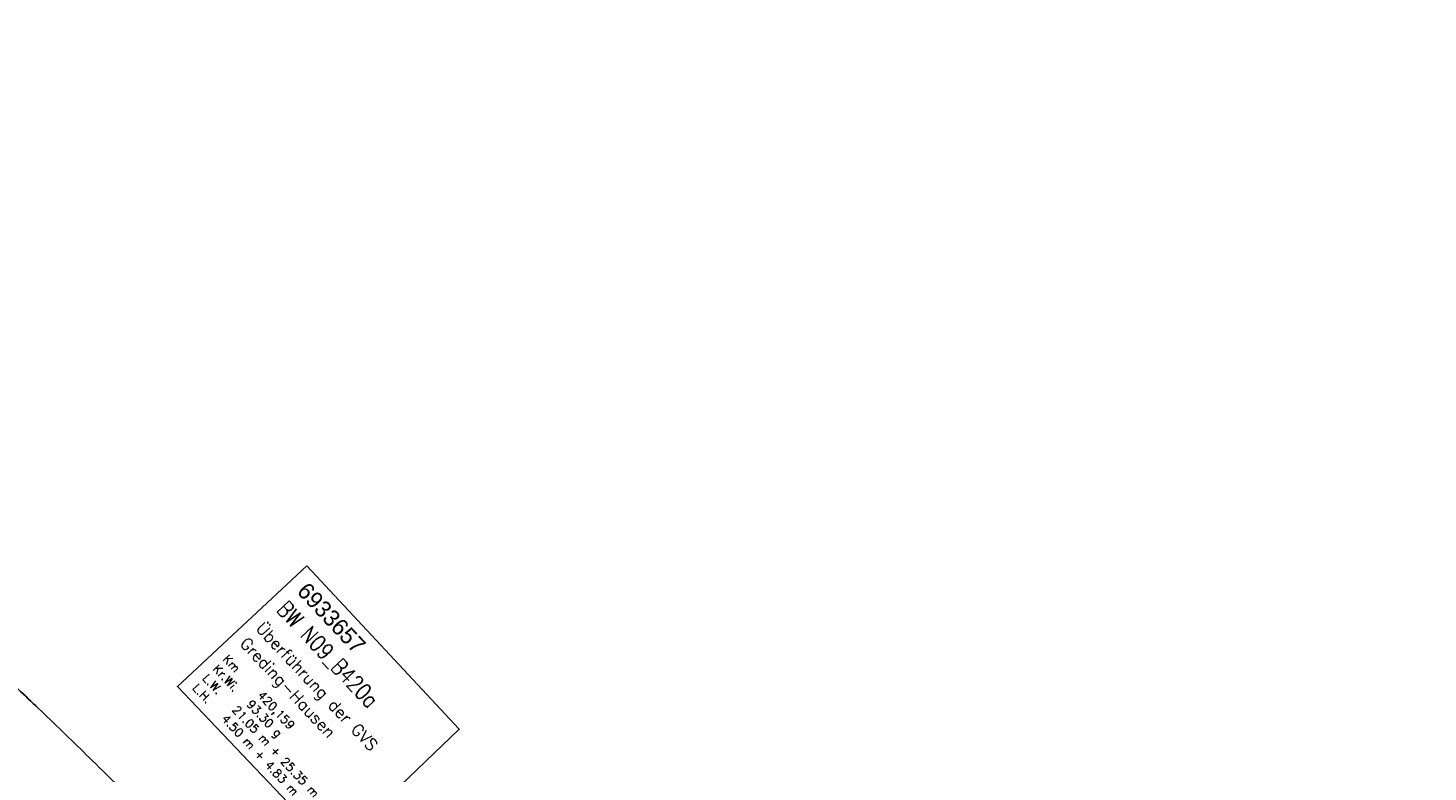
# Model space of a CAD drawing. Extents: x 450316 to 454644, y 428795 to 436505.
# Tile 256 of 256: x 450495 to 450791, y 436347 to 436505. Entities that reach past the tile are written whole.
import ezdxf

# ---------------------------------------------------------------- set-up
doc = ezdxf.new("R2010")
doc.units = 0
doc.header["$LTSCALE"] = 2
doc.header["$MEASUREMENT"] = 0
doc.linetypes.add('AUSGEZOGEN', pattern=[0])
doc.layers.add('BW-SCHRIFT', color=1, linetype='AUSGEZOGEN')
doc.layers.add('FBR', color=8, linetype='CONTINUOUS')
doc.styles.add('ROMANS', font='romans.shx', dxfattribs={"width": 0.8})
doc.styles.add('UNIR-O', font='unir_o.shx', dxfattribs={"height": 2.5})

msp = doc.modelspace()

# ---------------------------------------------------------------- linework, layer by layer
at = {"layer": 'BW-SCHRIFT'}
msp.add_lwpolyline([(450553.7, 436390.92), (450585.93, 436356.34), (450559.24, 436330.74), (450526.32, 436365.39)], close=True, dxfattribs=at)
at = {"layer": 'FBR', "flags": 128}
for points in [[(450921.44, 435685.61, 0.000354), (450927.66, 435671.71, 0.000659), (450931.02, 435664.25, 0), (450939.29, 435645.95, 0.000057), (450939.32, 435645.87, 0.000131), (450945.2, 435632.87, -0.000196), (450949.14, 435624.17, -0.000729), (450953.95, 435613.48, 0.000628)], [(451603.01, 434662.96, 0.000001), (451617.47, 434646.37, 0.000004)]]:
    msp.add_lwpolyline(points, format="xyb", dxfattribs=at)
at = {"layer": 'FBR'}
for points in [[(450896.69, 435740.27, -0.000001), (450904.62, 435722.85, -0.000722)], [(450488.33, 436368.91, -0.002256), (450496.92, 436360.74, -0.001895), (450507.06, 436350.92, -0.002115), (450517.95, 436340.21, -0.003008), (450525.53, 436332.61, -0.001649), (450532.17, 436325.81, -0.001268), (450540.76, 436316.92, -0.001347), (450549.11, 436308.19, -0.001494), (450556.6, 436300.27, -0.00321), (450563.97, 436292.33, -0.001231), (450569.2, 436286.59, -0.002691)]]:
    msp.add_lwpolyline(points, format="xyb", dxfattribs=at)

# ---------------------------------------------------------------- texts
at = {"layer": 'BW-SCHRIFT'}
for s, height, style, p in [('6933657', 3.5, 'UNIR-O', (450551.41, 436385.31)), ('Überführung der GVS', 2.5, 'ROMANS', (450542.72, 436377.5)), ('Greding-Hausen', 2.5, 'ROMANS', (450539.35, 436374.32)), ('Km', 1.8, 'ROMANS', (450535.78, 436371.05)), ('Kr.Wi.', 1.8, 'ROMANS', (450533.65, 436368.97)), ('L.H.   4.50 m + 4.83 m', 1.8, 'ROMANS', (450529.37, 436364.96)), ('L.W.   21.05 m + 25.35 m', 1.8, 'ROMANS', (450531.51, 436366.97)), ('93.30 g', 1.8, 'ROMANS', (450540.8, 436361.49)), ('420,159', 1.8, 'ROMANS', (450543.16, 436363.4))]:
    msp.add_text(s, height=height, rotation=313.1799, dxfattribs=dict(at, style=style)).set_placement(p)
at = {"layer": 'BW-SCHRIFT', "style": 'ROMANS', "width": 0.8}
msp.add_text('BW N09_B420a', height=3.5, rotation=313.1799, dxfattribs=at).set_placement((450547.07, 436381.44))

doc.saveas('drawing.dxf')
